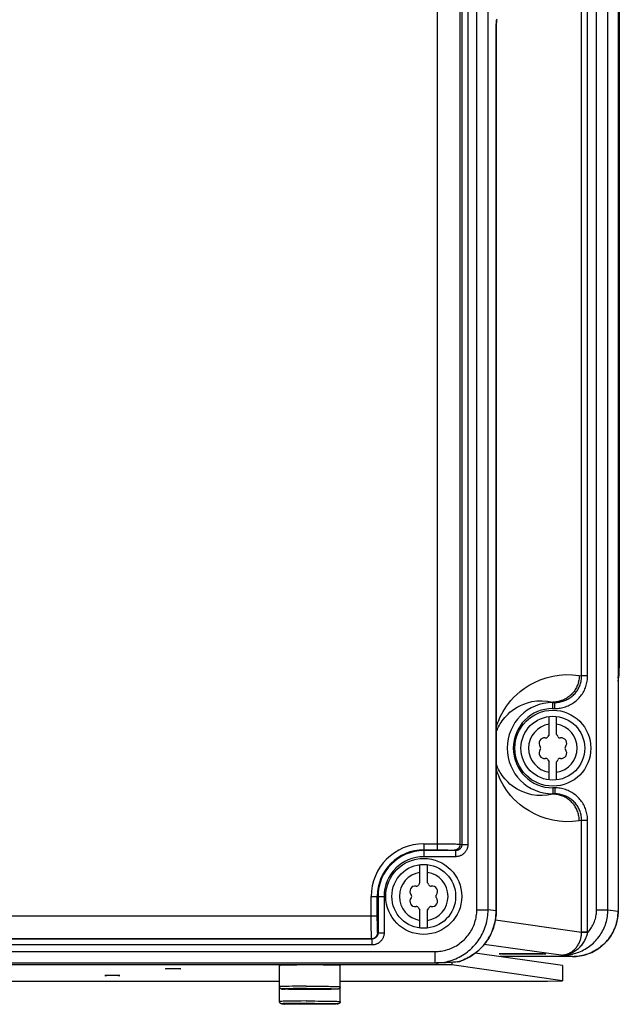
# Model space of a CAD drawing. Extents: x 0 to 594, y 0 to 420.
# Tile 13 of 103: x 115 to 131, y 153 to 179. Entities that reach past the tile are written whole.
import ezdxf

# ---------------------------------------------------------------- set-up
doc = ezdxf.new("R2010")
doc.units = 0
doc.header["$LTSCALE"] = 32.67
doc.layers.get('0').update_dxf_attribs({"linetype": 'CONTINUOUS'})
doc.layers.add('DATUM_AXIS', color=7, linetype='CONTINUOUS')

msp = doc.modelspace()

# ---------------------------------------------------------------- linework, layer by layer
at = {"color": 9, "linetype": 'CONTINUOUS'}
for p, q in [((125.99, 157.042), (125.99, 288.071)), ((126.586, 157.192), (126.586, 287.472)), ((130.769, 279.013), (130.769, 161.832)), ((130.748, 204.357), (130.748, 155.43)), ((130.48, 155.468), (130.48, 202.19)), ((130.182, 155.468), (130.182, 200.322)), ((129.946, 161.62), (129.946, 198.399)), ((129.787, 161.62), (129.787, 197.106)), ((127.027, 155.464), (127.027, 179.7)), ((126.791, 179.488), (126.791, 157.182)), ((127.325, 155.464), (127.325, 179.488)), ((127.551, 178.901), (127.549, 178.887)), ((127.537, 178.618), (127.536, 178.618)), ((130.749, 161.832), (130.78, 161.832)), ((129.725, 161.629), (129.787, 161.62)), ((129.946, 161.62), (129.787, 161.62)), ((129.03, 160.93), (129.082, 160.922)), ((129.03, 160.762), (129.03, 160.93)), ((129.03, 160.922), (129.082, 160.922)), ((129.082, 160.762), (129.082, 160.922)), ((129.03, 160.762), (129.082, 160.762)), ((129.082, 158.675), (129.03, 158.675)), ((129.03, 158.675), (129.03, 158.507)), ((129.082, 158.675), (129.082, 158.515)), ((129.082, 158.515), (129.03, 158.507)), ((129.082, 158.515), (129.03, 158.515)), ((129.787, 157.817), (129.725, 157.808)), ((129.946, 157.817), (129.787, 157.817)), ((129.787, 154.876), (129.787, 157.817)), ((129.946, 154.876), (129.946, 157.817)), ((125.63, 157.202), (126.043, 157.202)), ((125.63, 157.202), (125.63, 156.863)), ((125.63, 157.042), (126.012, 157.042)), ((126.469, 157.023), (125.63, 157.023)), ((126.012, 157.042), (126.075, 157.041)), ((126.043, 157.202), (126.121, 157.201)), ((126.075, 157.041), (126.136, 157.041)), ((126.121, 157.201), (126.197, 157.201)), ((126.136, 157.041), (126.195, 157.04)), ((126.195, 157.04), (126.231, 157.04)), ((126.197, 157.201), (126.269, 157.2)), ((126.231, 157.04), (126.266, 157.039)), ((126.266, 157.039), (126.297, 157.038)), ((126.269, 157.2), (126.336, 157.2)), ((126.297, 157.038), (126.326, 157.038)), ((126.336, 157.2), (126.398, 157.199)), ((126.398, 157.199), (126.435, 157.198)), ((126.427, 157.032), (126.469, 157.023)), ((126.435, 157.198), (126.468, 157.197)), ((126.468, 157.197), (126.498, 157.196)), ((126.469, 157.023), (126.469, 156.863)), ((126.586, 157.192), (126.632, 157.182)), ((126.632, 157.182), (126.791, 157.182)), ((126.469, 156.863), (125.63, 156.863)), ((124.247, 155.818), (124.586, 155.818)), ((124.247, 155.305), (124.247, 155.818)), ((124.407, 155.262), (124.407, 155.818)), ((124.426, 155.818), (124.426, 154.859)), ((124.586, 155.818), (124.586, 154.859)), ((130.182, 155.468), (130.48, 155.468)), ((130.48, 155.468), (130.748, 155.43)), ((90.23, 155.305), (124.407, 155.305)), ((124.247, 155.225), (124.247, 155.305)), ((124.247, 155.147), (124.247, 155.225)), ((124.407, 155.199), (124.407, 155.262)), ((127.027, 155.464), (127.325, 155.464)), ((127.536, 155.434), (127.325, 155.464)), ((127.537, 155.434), (127.536, 155.434)), ((130.749, 155.43), (130.748, 155.43)), ((124.248, 155.071), (124.247, 155.147)), ((124.248, 155), (124.248, 155.071)), ((124.249, 154.934), (124.248, 155)), ((124.408, 155.138), (124.407, 155.199)), ((124.408, 155.081), (124.408, 155.138)), ((124.409, 155.045), (124.408, 155.081)), ((124.41, 155.012), (124.409, 155.045)), ((124.411, 154.981), (124.41, 155.012)), ((124.411, 154.954), (124.411, 154.981)), ((124.412, 154.93), (124.411, 154.954)), ((127.517, 155.199), (129.787, 154.876)), ((124.266, 154.7), (75.794, 154.7)), ((90.189, 154.705), (124.258, 154.705)), ((124.25, 154.875), (124.249, 154.934)), ((124.251, 154.839), (124.25, 154.875)), ((124.252, 154.808), (124.251, 154.839)), ((124.253, 154.78), (124.252, 154.808)), ((124.254, 154.756), (124.253, 154.78)), ((124.266, 154.7), (124.258, 154.705)), ((124.266, 154.7), (124.266, 154.54)), ((124.426, 154.859), (124.418, 154.865)), ((124.426, 154.859), (124.586, 154.859)), ((129.946, 154.876), (129.787, 154.876)), ((129.787, 154.865), (129.787, 154.876)), ((129.946, 154.862), (129.787, 154.865)), ((129.946, 154.862), (129.946, 154.876)), ((124.266, 154.54), (75.794, 154.54)), ((129.238, 154.27), (127.225, 154.556)), ((74.139, 154.366), (125.921, 154.366)), ((125.921, 154.366), (125.921, 154.066)), ((126.757, 154.183), (126.712, 154.162)), ((127.647, 154.232), (127.646, 154.232)), ((129.238, 154.27), (129.277, 154.27)), ((129.277, 154.271), (129.277, 154.27)), ((129.277, 154.27), (129.543, 154.232)), ((129.633, 154.235), (129.589, 154.233)), ((129.678, 154.24), (129.633, 154.235)), ((129.723, 154.245), (129.678, 154.24)), ((129.768, 154.253), (129.723, 154.245)), ((129.811, 154.262), (129.768, 154.253)), ((74.139, 154.066), (125.921, 154.066)), ((125.934, 154.064), (125.921, 154.066)), ((126.572, 154.107), (126.523, 154.092)), ((126.613, 154.122), (126.572, 154.107)), ((126.666, 154.142), (126.62, 154.124)), ((126.712, 154.162), (126.666, 154.142))]:
    msp.add_line(p, q, dxfattribs=at)
at = {"color": 7, "linetype": 'CONTINUOUS'}
for p, q in [((130.78, 279.013), (130.78, 161.832)), ((130.749, 204.358), (130.749, 155.43)), ((127.619, 154.306), (127.62, 154.306)), ((129.543, 154.232), (127.647, 154.232)), ((127.669, 154.31), (127.692, 154.311)), ((127.692, 154.311), (127.721, 154.312)), ((127.72, 154.3), (127.692, 154.301)), ((127.753, 154.3), (127.72, 154.3)), ((127.721, 154.312), (127.753, 154.313)), ((127.753, 154.313), (127.789, 154.314)), ((127.789, 154.299), (127.753, 154.3)), ((127.789, 154.314), (127.849, 154.315)), ((127.849, 154.298), (127.789, 154.299)), ((127.849, 154.315), (127.917, 154.315)), ((127.917, 154.297), (127.849, 154.298)), ((127.917, 154.315), (127.99, 154.316)), ((127.99, 154.296), (127.917, 154.297)), ((127.99, 154.316), (128.068, 154.317)), ((128.068, 154.296), (127.99, 154.296)), ((128.068, 154.317), (128.148, 154.317)), ((128.148, 154.296), (128.068, 154.296)), ((128.148, 154.317), (128.23, 154.317)), ((128.23, 154.296), (128.148, 154.296)), ((128.23, 154.317), (128.312, 154.317)), ((128.312, 154.296), (128.23, 154.296)), ((128.312, 154.317), (128.392, 154.317)), ((128.392, 154.296), (128.312, 154.296)), ((128.392, 154.317), (128.47, 154.316)), ((128.47, 154.296), (128.392, 154.296)), ((128.47, 154.316), (128.543, 154.315)), ((128.543, 154.297), (128.47, 154.296)), ((128.543, 154.315), (128.611, 154.315)), ((128.611, 154.298), (128.543, 154.297)), ((128.611, 154.315), (128.671, 154.314)), ((128.671, 154.299), (128.611, 154.298)), ((128.671, 154.314), (128.707, 154.313)), ((128.707, 154.3), (128.671, 154.299)), ((128.707, 154.313), (128.74, 154.312)), ((128.74, 154.3), (128.707, 154.3)), ((128.74, 154.312), (128.768, 154.311)), ((128.768, 154.301), (128.74, 154.3)), ((128.792, 154.302), (128.768, 154.301)), ((128.841, 154.306), (128.841, 154.306)), ((125.938, 154.064), (74.126, 154.064)), ((125.952, 154.064), (125.938, 154.064)), ((125.968, 154.065), (125.952, 154.064)), ((125.988, 154.065), (125.968, 154.065)), ((126.015, 154.065), (125.988, 154.065)), ((126.047, 154.066), (126.015, 154.065)), ((126.073, 154.067), (126.047, 154.066)), ((126.103, 154.068), (126.073, 154.067)), ((126.137, 154.069), (126.103, 154.068)), ((126.176, 154.071), (126.137, 154.069)), ((126.221, 154.073), (126.176, 154.071)), ((126.272, 154.076), (126.221, 154.073)), ((126.332, 154.079), (126.272, 154.076)), ((126.4, 154.084), (126.332, 154.079)), ((126.479, 154.089), (126.4, 154.084)), ((126.523, 154.092), (126.479, 154.089)), ((126.524, 154.092), (126.523, 154.092))]:
    msp.add_line(p, q, dxfattribs=at)
at = {"color": 9, "linetype": 'CONTINUOUS'}
for points in [[(126.648, 179.813), (126.647, 179.798), (126.645, 179.782), (126.643, 179.765), (126.642, 179.748), (126.64, 179.73), (126.639, 179.712), (126.638, 179.693), (126.637, 179.674), (126.636, 179.654), (126.635, 179.634), (126.634, 179.614), (126.633, 179.593), (126.633, 179.572), (126.632, 179.551), (126.632, 179.53), (126.632, 179.509), (126.632, 157.182)], [(127.549, 178.887), (127.547, 178.872), (127.546, 178.856), (127.545, 178.84), (127.543, 178.824), (127.542, 178.806), (127.541, 178.789), (127.54, 178.771), (127.539, 178.753), (127.538, 178.734), (127.538, 178.715), (127.537, 178.696), (127.537, 178.677), (127.536, 178.657), (127.536, 178.638), (127.536, 155.434)], [(127.537, 160.257), (127.539, 160.263), (127.552, 160.305), (127.567, 160.35), (127.584, 160.397), (127.604, 160.448), (127.628, 160.502), (127.654, 160.56), (127.685, 160.62), (127.721, 160.684), (127.762, 160.751), (127.809, 160.821), (127.863, 160.894), (127.925, 160.97), (127.996, 161.049), (128.077, 161.129), (128.171, 161.21), (128.278, 161.292), (128.402, 161.372), (128.542, 161.449), (128.695, 161.516), (128.857, 161.572), (129.025, 161.614), (129.199, 161.641)], [(129.725, 161.629), (129.724, 161.6), (129.722, 161.57), (129.719, 161.541), (129.715, 161.511), (129.709, 161.482), (129.702, 161.453), (129.694, 161.425), (129.685, 161.397), (129.674, 161.369), (129.663, 161.342), (129.65, 161.315), (129.636, 161.289), (129.621, 161.263), (129.605, 161.238), (129.588, 161.214), (129.57, 161.19), (129.551, 161.168), (129.531, 161.146), (129.51, 161.125), (129.489, 161.105), (129.466, 161.086), (129.443, 161.067), (129.419, 161.05), (129.394, 161.034), (129.368, 161.019), (129.342, 161.005), (129.316, 160.992), (129.289, 160.981), (129.261, 160.97), (129.233, 160.961), (129.205, 160.953), (129.176, 160.946), (129.147, 160.94), (129.118, 160.935), (129.089, 160.932), (129.059, 160.93), (129.03, 160.93)], [(129.082, 160.762), (129.118, 160.762), (129.154, 160.764), (129.189, 160.768), (129.225, 160.773), (129.26, 160.78), (129.295, 160.788), (129.33, 160.798), (129.364, 160.808), (129.398, 160.821), (129.431, 160.834), (129.463, 160.849), (129.495, 160.866), (129.526, 160.883), (129.556, 160.902), (129.586, 160.922), (129.614, 160.944), (129.642, 160.966), (129.669, 160.99), (129.695, 161.014), (129.719, 161.04), (129.743, 161.066), (129.765, 161.094), (129.786, 161.122), (129.807, 161.152), (129.825, 161.182), (129.843, 161.212), (129.859, 161.244), (129.874, 161.276), (129.888, 161.309), (129.9, 161.342), (129.911, 161.376), (129.92, 161.41), (129.928, 161.444), (129.935, 161.479), (129.94, 161.514), (129.943, 161.549), (129.946, 161.584), (129.946, 161.62)], [(129.082, 160.922), (129.112, 160.922), (129.142, 160.924), (129.172, 160.927), (129.202, 160.932), (129.232, 160.937), (129.261, 160.944), (129.29, 160.952), (129.319, 160.962), (129.347, 160.972), (129.375, 160.984), (129.402, 160.997), (129.428, 161.011), (129.454, 161.026), (129.479, 161.042), (129.504, 161.06), (129.527, 161.078), (129.55, 161.097), (129.572, 161.117), (129.593, 161.138), (129.613, 161.16), (129.633, 161.183), (129.651, 161.206), (129.668, 161.23), (129.684, 161.255), (129.699, 161.281), (129.713, 161.307), (129.726, 161.333), (129.737, 161.361), (129.748, 161.388), (129.757, 161.416), (129.765, 161.445), (129.772, 161.473), (129.777, 161.502), (129.782, 161.531), (129.785, 161.561), (129.787, 161.59), (129.787, 161.62)], [(129.199, 161.641), (129.374, 161.653), (129.55, 161.649), (129.725, 161.629)], [(127.537, 160.135), (127.542, 160.148), (127.554, 160.179), (127.568, 160.212), (127.583, 160.246), (127.601, 160.282), (127.621, 160.32), (127.643, 160.358), (127.668, 160.398), (127.697, 160.44), (127.729, 160.483), (127.765, 160.527), (127.805, 160.571), (127.851, 160.617), (127.901, 160.663), (127.958, 160.709), (128.022, 160.754), (128.094, 160.798), (128.174, 160.841), (128.264, 160.88), (128.365, 160.914), (128.48, 160.943)], [(128.48, 160.943), (128.609, 160.961), (128.749, 160.966), (128.89, 160.956), (129.03, 160.93)], [(129.03, 158.507), (128.89, 158.481), (128.749, 158.471), (128.609, 158.476), (128.48, 158.494), (128.365, 158.523), (128.264, 158.557), (128.174, 158.596), (128.094, 158.639), (128.022, 158.683), (127.958, 158.728), (127.901, 158.774), (127.851, 158.82), (127.805, 158.866), (127.765, 158.91), (127.729, 158.954), (127.697, 158.997), (127.668, 159.039), (127.643, 159.079), (127.621, 159.117), (127.601, 159.155), (127.583, 159.191), (127.568, 159.225), (127.554, 159.258), (127.542, 159.289), (127.537, 159.302)], [(129.725, 157.808), (129.55, 157.788), (129.374, 157.784), (129.199, 157.796), (129.025, 157.823), (128.857, 157.865), (128.695, 157.92), (128.542, 157.988), (128.402, 158.065), (128.278, 158.145), (128.171, 158.227), (128.077, 158.308), (127.996, 158.388), (127.925, 158.467), (127.863, 158.543), (127.809, 158.616), (127.762, 158.686), (127.721, 158.753), (127.685, 158.817), (127.654, 158.877), (127.628, 158.935), (127.604, 158.989), (127.584, 159.04), (127.567, 159.087), (127.552, 159.132), (127.539, 159.174), (127.537, 159.18)], [(129.946, 157.817), (129.946, 157.853), (129.943, 157.888), (129.94, 157.923), (129.935, 157.958), (129.928, 157.993), (129.92, 158.027), (129.911, 158.061), (129.9, 158.095), (129.888, 158.128), (129.874, 158.161), (129.859, 158.193), (129.843, 158.225), (129.825, 158.255), (129.807, 158.285), (129.786, 158.315), (129.765, 158.343), (129.743, 158.371), (129.719, 158.397), (129.695, 158.423), (129.669, 158.447), (129.642, 158.471), (129.614, 158.493), (129.586, 158.515), (129.556, 158.535), (129.526, 158.554), (129.495, 158.571), (129.463, 158.588), (129.431, 158.603), (129.398, 158.616), (129.364, 158.629), (129.33, 158.639), (129.295, 158.649), (129.26, 158.657), (129.225, 158.664), (129.189, 158.669), (129.154, 158.672), (129.118, 158.675), (129.082, 158.675)], [(129.725, 157.808), (129.724, 157.837), (129.722, 157.867), (129.719, 157.896), (129.715, 157.926), (129.709, 157.955), (129.702, 157.984), (129.694, 158.012), (129.685, 158.04), (129.674, 158.068), (129.663, 158.095), (129.65, 158.122), (129.636, 158.148), (129.621, 158.174), (129.605, 158.199), (129.588, 158.223), (129.57, 158.247), (129.551, 158.269), (129.531, 158.291), (129.51, 158.312), (129.489, 158.332), (129.466, 158.351), (129.443, 158.37), (129.419, 158.387), (129.394, 158.403), (129.368, 158.418), (129.342, 158.432), (129.316, 158.445), (129.289, 158.456), (129.261, 158.467), (129.233, 158.476), (129.205, 158.484), (129.176, 158.491), (129.147, 158.497), (129.118, 158.502), (129.089, 158.505), (129.059, 158.507), (129.03, 158.507)], [(129.787, 157.817), (129.787, 157.847), (129.785, 157.876), (129.782, 157.906), (129.777, 157.935), (129.772, 157.964), (129.765, 157.992), (129.757, 158.021), (129.748, 158.049), (129.737, 158.076), (129.726, 158.104), (129.713, 158.13), (129.699, 158.156), (129.684, 158.182), (129.668, 158.207), (129.651, 158.231), (129.633, 158.254), (129.613, 158.277), (129.593, 158.299), (129.572, 158.32), (129.55, 158.34), (129.527, 158.359), (129.504, 158.377), (129.479, 158.395), (129.454, 158.411), (129.428, 158.426), (129.402, 158.44), (129.375, 158.453), (129.347, 158.465), (129.319, 158.475), (129.29, 158.485), (129.261, 158.493), (129.232, 158.5), (129.202, 158.505), (129.172, 158.51), (129.142, 158.513), (129.112, 158.515), (129.082, 158.515)], [(126.326, 157.038), (126.352, 157.037), (126.364, 157.036), (126.375, 157.036), (126.385, 157.035), (126.394, 157.035), (126.402, 157.034), (126.409, 157.034), (126.415, 157.033), (126.42, 157.033), (126.424, 157.032), (126.427, 157.032)], [(126.586, 157.192), (126.586, 157.181), (126.585, 157.172), (126.583, 157.162), (126.581, 157.152), (126.578, 157.142), (126.575, 157.133), (126.571, 157.124), (126.566, 157.115), (126.561, 157.106), (126.555, 157.098), (126.549, 157.09), (126.543, 157.082), (126.536, 157.075), (126.528, 157.068), (126.52, 157.062), (126.512, 157.057), (126.503, 157.052), (126.495, 157.047), (126.485, 157.043), (126.476, 157.04), (126.467, 157.037), (126.457, 157.034), (126.447, 157.033), (126.437, 157.032), (126.427, 157.032)], [(126.791, 157.182), (126.79, 157.165), (126.789, 157.148), (126.787, 157.132), (126.784, 157.116), (126.78, 157.099), (126.775, 157.083), (126.77, 157.068), (126.763, 157.052), (126.756, 157.037), (126.748, 157.023), (126.739, 157.008), (126.73, 156.995), (126.72, 156.981), (126.709, 156.969), (126.697, 156.957), (126.685, 156.945), (126.672, 156.934), (126.659, 156.924), (126.645, 156.914), (126.631, 156.906), (126.616, 156.898), (126.601, 156.89), (126.585, 156.884), (126.569, 156.878), (126.553, 156.874), (126.537, 156.87), (126.52, 156.867), (126.503, 156.864), (126.486, 156.863), (126.469, 156.863)], [(126.632, 157.182), (126.632, 157.172), (126.631, 157.163), (126.629, 157.153), (126.627, 157.144), (126.625, 157.135), (126.622, 157.126), (126.618, 157.117), (126.614, 157.108), (126.609, 157.1), (126.604, 157.092), (126.598, 157.084), (126.592, 157.077), (126.586, 157.07), (126.578, 157.063), (126.571, 157.057), (126.563, 157.051), (126.555, 157.046), (126.546, 157.041), (126.537, 157.037), (126.528, 157.033), (126.519, 157.03), (126.509, 157.027), (126.499, 157.025), (126.489, 157.024), (126.479, 157.023), (126.469, 157.023)], [(126.498, 157.196), (126.524, 157.195), (126.536, 157.195), (126.546, 157.194), (126.556, 157.194), (126.564, 157.193), (126.571, 157.193), (126.577, 157.193), (126.582, 157.192), (126.586, 157.192)], [(129.277, 154.27), (129.323, 154.271), (129.368, 154.273), (129.413, 154.277), (129.457, 154.283), (129.502, 154.291), (129.546, 154.3), (129.59, 154.311), (129.633, 154.323), (129.676, 154.337), (129.718, 154.353), (129.759, 154.37), (129.8, 154.389), (129.841, 154.409), (129.88, 154.431), (129.918, 154.454), (129.956, 154.479), (129.993, 154.505), (130.028, 154.532), (130.063, 154.561), (130.096, 154.591), (130.129, 154.622), (130.16, 154.654), (130.19, 154.688), (130.218, 154.722), (130.246, 154.758), (130.272, 154.794), (130.296, 154.832), (130.319, 154.87), (130.341, 154.909), (130.361, 154.949), (130.38, 154.99), (130.397, 155.031), (130.413, 155.073), (130.427, 155.115), (130.439, 155.158), (130.45, 155.202), (130.459, 155.246), (130.467, 155.29), (130.472, 155.334), (130.477, 155.378), (130.479, 155.423), (130.48, 155.468)], [(129.946, 154.862), (129.969, 154.889), (129.992, 154.916), (130.013, 154.944), (130.033, 154.973), (130.051, 155.002), (130.069, 155.033), (130.086, 155.064), (130.101, 155.095), (130.115, 155.127), (130.127, 155.16), (130.139, 155.193), (130.149, 155.226), (130.158, 155.26), (130.165, 155.294), (130.171, 155.329), (130.176, 155.363), (130.18, 155.398), (130.182, 155.433), (130.182, 155.468)], [(125.921, 154.366), (125.963, 154.367), (126.006, 154.369), (126.048, 154.373), (126.091, 154.379), (126.133, 154.386), (126.174, 154.395), (126.215, 154.406), (126.256, 154.418), (126.296, 154.431), (126.336, 154.446), (126.375, 154.463), (126.414, 154.481), (126.451, 154.501), (126.488, 154.521), (126.524, 154.544), (126.559, 154.567), (126.593, 154.592), (126.627, 154.619), (126.659, 154.646), (126.69, 154.675), (126.72, 154.704), (126.748, 154.735), (126.776, 154.767), (126.802, 154.8), (126.827, 154.834), (126.85, 154.869), (126.873, 154.905), (126.893, 154.941), (126.913, 154.978), (126.931, 155.016), (126.947, 155.055), (126.962, 155.094), (126.976, 155.134), (126.988, 155.174), (126.998, 155.215), (127.007, 155.256), (127.014, 155.297), (127.02, 155.339), (127.024, 155.38), (127.026, 155.422), (127.027, 155.464)], [(125.921, 154.066), (125.972, 154.067), (126.024, 154.07), (126.075, 154.075), (126.126, 154.081), (126.177, 154.09), (126.227, 154.1), (126.277, 154.112), (126.326, 154.126), (126.375, 154.142), (126.424, 154.159), (126.471, 154.178), (126.518, 154.199), (126.564, 154.222), (126.609, 154.246), (126.654, 154.272), (126.697, 154.299), (126.739, 154.328), (126.78, 154.359), (126.82, 154.391), (126.859, 154.424), (126.896, 154.459), (126.933, 154.495), (126.967, 154.533), (127.001, 154.571), (127.033, 154.611), (127.063, 154.652), (127.092, 154.694), (127.12, 154.737), (127.146, 154.781), (127.17, 154.826), (127.192, 154.872), (127.213, 154.918), (127.232, 154.966), (127.25, 155.014), (127.265, 155.062), (127.279, 155.111), (127.291, 155.161), (127.301, 155.211), (127.31, 155.261), (127.316, 155.311), (127.321, 155.362), (127.324, 155.413), (127.325, 155.464)], [(127.536, 155.434), (127.535, 155.384), (127.533, 155.334), (127.528, 155.285), (127.522, 155.235), (127.514, 155.186), (127.504, 155.137), (127.493, 155.088), (127.479, 155.04), (127.464, 154.993), (127.448, 154.946), (127.429, 154.899), (127.409, 154.853), (127.388, 154.808), (127.364, 154.764), (127.34, 154.721), (127.313, 154.678), (127.285, 154.637), (127.256, 154.596), (127.225, 154.557), (127.193, 154.519), (127.159, 154.481), (127.124, 154.446), (127.088, 154.411), (127.051, 154.377), (127.012, 154.345), (126.972, 154.315), (126.931, 154.285), (126.889, 154.258), (126.847, 154.231), (126.803, 154.207), (126.761, 154.185)], [(130.748, 155.43), (130.747, 155.385), (130.744, 155.34), (130.74, 155.296), (130.734, 155.252), (130.727, 155.208), (130.718, 155.164), (130.707, 155.121), (130.694, 155.078), (130.68, 155.035), (130.665, 154.993), (130.648, 154.952), (130.629, 154.911), (130.609, 154.871), (130.587, 154.832), (130.564, 154.794), (130.539, 154.756), (130.513, 154.72), (130.486, 154.684), (130.457, 154.65), (130.428, 154.617), (130.396, 154.584), (130.364, 154.553), (130.33, 154.523), (130.296, 154.495), (130.26, 154.467), (130.223, 154.441), (130.186, 154.417), (130.147, 154.393), (130.108, 154.372), (130.067, 154.351), (130.026, 154.333), (129.985, 154.315), (129.942, 154.3), (129.899, 154.286), (129.856, 154.273), (129.819, 154.264)], [(124.258, 154.705), (124.258, 154.706), (124.257, 154.708), (124.257, 154.711), (124.256, 154.716), (124.256, 154.722), (124.255, 154.729), (124.255, 154.737), (124.254, 154.746), (124.254, 154.756)], [(124.258, 154.705), (124.268, 154.705), (124.278, 154.706), (124.288, 154.708), (124.298, 154.71), (124.308, 154.713), (124.317, 154.716), (124.326, 154.72), (124.335, 154.725), (124.344, 154.73), (124.352, 154.735), (124.36, 154.741), (124.368, 154.748), (124.375, 154.755), (124.381, 154.763), (124.388, 154.771), (124.393, 154.779), (124.398, 154.788), (124.403, 154.797), (124.407, 154.806), (124.41, 154.815), (124.413, 154.825), (124.415, 154.835), (124.417, 154.845), (124.418, 154.855), (124.418, 154.865)], [(124.586, 154.859), (124.585, 154.843), (124.584, 154.826), (124.582, 154.809), (124.579, 154.793), (124.575, 154.777), (124.57, 154.761), (124.565, 154.745), (124.558, 154.729), (124.551, 154.714), (124.543, 154.7), (124.534, 154.685), (124.525, 154.671), (124.515, 154.658), (124.504, 154.645), (124.492, 154.633), (124.48, 154.622), (124.467, 154.611), (124.454, 154.601), (124.44, 154.591), (124.426, 154.582), (124.411, 154.574), (124.396, 154.567), (124.381, 154.561), (124.365, 154.555), (124.349, 154.55), (124.332, 154.547), (124.316, 154.544), (124.299, 154.541), (124.283, 154.54), (124.266, 154.54)], [(124.426, 154.859), (124.426, 154.849), (124.425, 154.839), (124.423, 154.829), (124.421, 154.82), (124.418, 154.81), (124.415, 154.801), (124.411, 154.791), (124.406, 154.782), (124.401, 154.774), (124.395, 154.765), (124.389, 154.758), (124.383, 154.75), (124.376, 154.743), (124.368, 154.736), (124.36, 154.73), (124.352, 154.724), (124.343, 154.719), (124.334, 154.715), (124.325, 154.711), (124.315, 154.707), (124.306, 154.705), (124.296, 154.702), (124.286, 154.701), (124.276, 154.7), (124.266, 154.7)], [(124.418, 154.865), (124.418, 154.866), (124.417, 154.867), (124.416, 154.87), (124.416, 154.874), (124.415, 154.879), (124.415, 154.885), (124.414, 154.892), (124.414, 154.9), (124.413, 154.909), (124.413, 154.919), (124.412, 154.93)], [(129.268, 154.271), (129.276, 154.272), (129.285, 154.273), (129.295, 154.274), (129.307, 154.276), (129.321, 154.278), (129.336, 154.281), (129.353, 154.285), (129.372, 154.29), (129.394, 154.297), (129.418, 154.306), (129.443, 154.316), (129.467, 154.328), (129.49, 154.34), (129.513, 154.354), (129.535, 154.369), (129.556, 154.385), (129.577, 154.402), (129.596, 154.419), (129.615, 154.438), (129.633, 154.457), (129.65, 154.477), (129.665, 154.498), (129.68, 154.519), (129.694, 154.541), (129.707, 154.563), (129.719, 154.586), (129.73, 154.609), (129.74, 154.632), (129.749, 154.655), (129.757, 154.679), (129.764, 154.702), (129.77, 154.726), (129.775, 154.749), (129.779, 154.773), (129.783, 154.796), (129.785, 154.82), (129.787, 154.843), (129.787, 154.865)], [(129.277, 154.271), (129.287, 154.271), (129.299, 154.272), (129.312, 154.274), (129.327, 154.275), (129.343, 154.278), (129.362, 154.281), (129.383, 154.285), (129.406, 154.29), (129.433, 154.298), (129.462, 154.307), (129.492, 154.318), (129.52, 154.33), (129.549, 154.343), (129.576, 154.357), (129.603, 154.373), (129.629, 154.39), (129.655, 154.408), (129.68, 154.427), (129.703, 154.447), (129.726, 154.468), (129.748, 154.49), (129.769, 154.513), (129.789, 154.536), (129.808, 154.56), (129.826, 154.586), (129.843, 154.611), (129.859, 154.638), (129.874, 154.664), (129.888, 154.692), (129.9, 154.719), (129.911, 154.748), (129.922, 154.776), (129.931, 154.805), (129.939, 154.833), (129.946, 154.862)], [(129.238, 154.27), (129.248, 154.27), (129.258, 154.27), (129.268, 154.271)], [(129.238, 154.27), (129.251, 154.27), (129.264, 154.27), (129.277, 154.271)], [(129.277, 154.271), (129.274, 154.271), (129.271, 154.271), (129.268, 154.271)]]:
    msp.add_lwpolyline(points, dxfattribs=at)
at = {"color": 7, "linetype": 'CONTINUOUS'}
for points in [[(127.537, 155.434), (127.537, 178.635), (127.537, 178.656), (127.538, 178.677), (127.538, 178.698), (127.539, 178.718), (127.539, 178.739), (127.54, 178.758), (127.541, 178.778), (127.542, 178.796), (127.544, 178.814), (127.545, 178.832), (127.546, 178.848), (127.548, 178.864), (127.549, 178.879), (127.551, 178.889)], [(130.749, 161.559), (130.761, 161.651), (130.769, 161.832)], [(130.749, 161.482), (130.772, 161.65), (130.78, 161.832)], [(126.524, 154.092), (126.576, 154.108), (126.631, 154.128), (126.686, 154.15), (126.74, 154.174), (126.792, 154.201), (126.843, 154.229), (126.894, 154.26), (126.942, 154.293), (126.99, 154.327), (127.035, 154.364), (127.08, 154.402), (127.122, 154.443), (127.163, 154.485), (127.202, 154.528), (127.239, 154.573), (127.274, 154.62), (127.307, 154.668), (127.338, 154.718), (127.367, 154.768), (127.394, 154.82), (127.419, 154.873), (127.441, 154.926), (127.461, 154.981), (127.479, 155.037), (127.494, 155.093), (127.508, 155.149), (127.518, 155.207), (127.527, 155.264), (127.532, 155.322), (127.536, 155.38), (127.537, 155.434)], [(129.543, 154.232), (129.592, 154.233), (129.645, 154.236), (129.698, 154.242), (129.75, 154.25), (129.802, 154.26), (129.854, 154.272), (129.905, 154.287), (129.955, 154.304), (130.004, 154.323), (130.053, 154.344), (130.1, 154.367), (130.147, 154.393), (130.192, 154.42), (130.236, 154.449), (130.279, 154.48), (130.32, 154.513), (130.359, 154.548), (130.398, 154.584), (130.434, 154.622), (130.469, 154.662), (130.502, 154.703), (130.533, 154.745), (130.562, 154.789), (130.589, 154.834), (130.614, 154.88), (130.637, 154.927), (130.658, 154.975), (130.677, 155.024), (130.694, 155.073), (130.709, 155.124), (130.721, 155.174), (130.731, 155.226), (130.739, 155.278), (130.744, 155.33), (130.748, 155.382), (130.749, 155.43)], [(127.692, 154.301), (127.669, 154.302), (127.658, 154.302), (127.649, 154.303), (127.641, 154.303), (127.635, 154.304), (127.629, 154.304), (127.625, 154.305), (127.622, 154.305), (127.62, 154.306), (127.619, 154.306)], [(127.62, 154.306), (127.62, 154.307), (127.622, 154.307), (127.625, 154.308), (127.629, 154.308), (127.635, 154.309), (127.642, 154.309), (127.649, 154.31), (127.658, 154.31), (127.669, 154.31)], [(128.768, 154.311), (128.791, 154.31), (128.802, 154.31), (128.811, 154.31), (128.819, 154.309), (128.825, 154.309), (128.831, 154.308), (128.835, 154.308), (128.838, 154.307), (128.84, 154.307), (128.841, 154.306)], [(128.841, 154.306), (128.84, 154.306), (128.838, 154.305), (128.835, 154.305), (128.831, 154.304), (128.825, 154.304), (128.819, 154.303), (128.811, 154.303), (128.802, 154.302), (128.792, 154.302)]]:
    msp.add_lwpolyline(points, dxfattribs=at)
at = {"color": 9, "linetype": 'CONTINUOUS'}
for centre, radius, end in [((129.03, 159.718), 1.203, 270), ((129.03, 159.718), 1.043, 270), ((125.63, 155.818), 1.383, 180), ((125.63, 155.818), 1.223, 180), ((125.63, 155.818), 1.204, 180), ((125.63, 155.818), 1.044, 180)]:
    msp.add_arc(centre, radius, 90, end, dxfattribs=at)
at = {"layer": 'DATUM_AXIS', "color": 7, "linetype": 'CONTINUOUS'}
for p, q in [((128.93, 160.077), (128.93, 160.553)), ((129.13, 160.077), (129.13, 160.553)), ((128.93, 158.884), (128.93, 159.36)), ((129.13, 158.884), (129.13, 159.36)), ((125.53, 156.177), (125.53, 156.653)), ((125.73, 156.177), (125.73, 156.653)), ((125.53, 154.984), (125.53, 155.46)), ((125.73, 154.984), (125.73, 155.46)), ((129.283, 153.999), (126.987, 154.326)), ((125.976, 154.019), (74.084, 154.019)), ((118.83, 153.914), (118.83, 153.914)), ((118.835, 153.915), (118.837, 153.915)), ((118.837, 153.915), (118.838, 153.915)), ((118.839, 153.913), (118.837, 153.913)), ((118.838, 153.915), (118.84, 153.915)), ((118.841, 153.913), (118.839, 153.913)), ((118.84, 153.915), (118.841, 153.916)), ((118.841, 153.916), (118.844, 153.916)), ((118.843, 153.913), (118.841, 153.913)), ((118.847, 153.913), (118.843, 153.913)), ((118.844, 153.916), (118.848, 153.916)), ((118.85, 153.913), (118.847, 153.913)), ((118.848, 153.916), (118.853, 153.916)), ((118.855, 153.913), (118.85, 153.913)), ((118.853, 153.916), (118.86, 153.916)), ((118.863, 153.912), (118.855, 153.913)), ((118.86, 153.916), (118.869, 153.916)), ((118.874, 153.912), (118.863, 153.912)), ((118.869, 153.916), (118.884, 153.917)), ((118.892, 153.912), (118.874, 153.912)), ((118.884, 153.917), (118.904, 153.917)), ((118.916, 153.911), (118.892, 153.912)), ((118.904, 153.917), (118.935, 153.917)), ((118.95, 153.911), (118.916, 153.911)), ((118.935, 153.917), (118.977, 153.918)), ((118.993, 153.911), (118.95, 153.911)), ((118.977, 153.918), (119.022, 153.918)), ((119.039, 153.911), (118.993, 153.911)), ((119.022, 153.918), (119.067, 153.918)), ((119.083, 153.911), (119.039, 153.911)), ((119.067, 153.918), (119.11, 153.918)), ((119.125, 153.911), (119.083, 153.911)), ((119.11, 153.918), (119.144, 153.917)), ((119.156, 153.912), (119.125, 153.911)), ((119.144, 153.917), (119.168, 153.917)), ((119.176, 153.912), (119.156, 153.912)), ((119.168, 153.917), (119.186, 153.917)), ((119.191, 153.912), (119.176, 153.912)), ((119.186, 153.917), (119.197, 153.916)), ((119.2, 153.913), (119.191, 153.912)), ((119.197, 153.916), (119.205, 153.916)), ((119.207, 153.913), (119.2, 153.913)), ((119.205, 153.916), (119.21, 153.916)), ((119.212, 153.913), (119.207, 153.913)), ((119.21, 153.916), (119.213, 153.916)), ((119.216, 153.913), (119.212, 153.913)), ((119.213, 153.916), (119.217, 153.916)), ((119.219, 153.913), (119.216, 153.913)), ((119.217, 153.916), (119.22, 153.915)), ((119.22, 153.913), (119.219, 153.913)), ((119.22, 153.915), (119.221, 153.915)), ((119.222, 153.913), (119.22, 153.913)), ((119.221, 153.915), (119.223, 153.915)), ((119.224, 153.913), (119.222, 153.913)), ((119.225, 153.914), (119.224, 153.913)), ((119.23, 153.914), (119.23, 153.914)), ((121.83, 153.051), (121.83, 154)), ((121.931, 154.007), (121.897, 154.005)), ((121.972, 154.008), (121.931, 154.007)), ((122.019, 154.009), (121.972, 154.008)), ((122.071, 154.01), (122.019, 154.009)), ((122.18, 154.011), (122.071, 154.01)), ((122.287, 154.012), (122.18, 154.011)), ((122.401, 154.013), (122.287, 154.012)), ((122.514, 154.014), (122.401, 154.013)), ((122.63, 154.014), (122.514, 154.014)), ((122.746, 154.014), (122.63, 154.014)), ((122.881, 154.013), (122.746, 154.014)), ((122.985, 154.012), (122.881, 154.013)), ((123.1, 154.011), (122.985, 154.012)), ((123.189, 154.01), (123.1, 154.011)), ((123.241, 154.009), (123.189, 154.01)), ((123.288, 154.008), (123.241, 154.009)), ((123.329, 154.007), (123.288, 154.008)), ((123.43, 153.051), (123.43, 154)), ((125.976, 154.065), (125.976, 154.019)), ((126.373, 154.013), (125.976, 154.019)), ((126.373, 154.082), (126.373, 154.013)), ((129.283, 153.599), (126.373, 154.013)), ((129.283, 153.999), (129.283, 153.599)), ((117.23, 153.738), (117.23, 153.738)), ((117.235, 153.739), (117.237, 153.739)), ((117.237, 153.739), (117.238, 153.739)), ((117.239, 153.737), (117.237, 153.737)), ((117.238, 153.739), (117.24, 153.739)), ((117.241, 153.737), (117.239, 153.737)), ((117.24, 153.739), (117.241, 153.739)), ((117.241, 153.739), (117.244, 153.739)), ((117.243, 153.737), (117.241, 153.737)), ((117.247, 153.737), (117.243, 153.737)), ((117.244, 153.739), (117.248, 153.74)), ((117.25, 153.737), (117.247, 153.737)), ((117.248, 153.74), (117.253, 153.74)), ((117.255, 153.736), (117.25, 153.737)), ((117.253, 153.74), (117.26, 153.74)), ((117.263, 153.736), (117.255, 153.736)), ((117.26, 153.74), (117.269, 153.74)), ((117.274, 153.736), (117.263, 153.736)), ((117.269, 153.74), (117.284, 153.74)), ((117.292, 153.736), (117.274, 153.736)), ((117.284, 153.74), (117.304, 153.741)), ((117.316, 153.735), (117.292, 153.736)), ((117.304, 153.741), (117.335, 153.741)), ((117.35, 153.735), (117.316, 153.735)), ((117.335, 153.741), (117.377, 153.741)), ((117.393, 153.735), (117.35, 153.735)), ((117.377, 153.741), (117.422, 153.742)), ((117.439, 153.735), (117.393, 153.735)), ((117.422, 153.742), (117.467, 153.742)), ((117.483, 153.735), (117.439, 153.735)), ((117.467, 153.742), (117.51, 153.741)), ((117.525, 153.735), (117.483, 153.735)), ((117.51, 153.741), (117.544, 153.741)), ((117.556, 153.735), (117.525, 153.735)), ((117.544, 153.741), (117.568, 153.741)), ((117.576, 153.736), (117.556, 153.735)), ((117.568, 153.741), (117.586, 153.74)), ((117.591, 153.736), (117.576, 153.736)), ((117.586, 153.74), (117.597, 153.74)), ((117.6, 153.736), (117.591, 153.736)), ((117.597, 153.74), (117.605, 153.74)), ((117.607, 153.736), (117.6, 153.736)), ((117.605, 153.74), (117.61, 153.74)), ((117.612, 153.737), (117.607, 153.736)), ((117.61, 153.74), (117.613, 153.739)), ((117.616, 153.737), (117.612, 153.737)), ((117.613, 153.739), (117.617, 153.739)), ((117.619, 153.737), (117.616, 153.737)), ((117.617, 153.739), (117.62, 153.739)), ((117.62, 153.737), (117.619, 153.737)), ((117.62, 153.739), (117.621, 153.739)), ((117.622, 153.737), (117.62, 153.737)), ((117.621, 153.739), (117.623, 153.739)), ((117.624, 153.737), (117.622, 153.737)), ((117.625, 153.737), (117.624, 153.737)), ((117.63, 153.738), (117.63, 153.738)), ((109.83, 153.591), (121.83, 153.591)), ((123.43, 153.591), (128.886, 153.591)), ((128.886, 153.591), (129.283, 153.599)), ((122.032, 153.372), (121.991, 153.373)), ((122.078, 153.371), (122.032, 153.372)), ((122.208, 153.382), (122.07, 153.382)), ((122.07, 153.382), (122.07, 153.378)), ((122.07, 153.378), (122.208, 153.378)), ((122.13, 153.37), (122.078, 153.371)), ((122.186, 153.37), (122.13, 153.37)), ((122.247, 153.369), (122.186, 153.37)), ((122.208, 153.378), (122.219, 153.383)), ((122.23, 153.383), (122.249, 153.384)), ((122.312, 153.368), (122.247, 153.369)), ((122.249, 153.384), (122.272, 153.384)), ((122.285, 153.375), (122.26, 153.376)), ((122.272, 153.384), (122.312, 153.385)), ((122.327, 153.374), (122.285, 153.375)), ((122.312, 153.385), (122.358, 153.386)), ((122.379, 153.368), (122.312, 153.368)), ((122.375, 153.374), (122.327, 153.374)), ((122.358, 153.386), (122.41, 153.387)), ((122.429, 153.373), (122.375, 153.374)), ((122.449, 153.367), (122.379, 153.368)), ((122.41, 153.387), (122.467, 153.387)), ((122.486, 153.373), (122.429, 153.373)), ((122.521, 153.367), (122.449, 153.367)), ((122.467, 153.387), (122.526, 153.387)), ((122.547, 153.372), (122.486, 153.373)), ((122.593, 153.367), (122.521, 153.367)), ((122.526, 153.387), (122.588, 153.388)), ((122.609, 153.372), (122.547, 153.372)), ((122.588, 153.388), (122.651, 153.388)), ((122.666, 153.367), (122.593, 153.367)), ((122.672, 153.372), (122.609, 153.372)), ((122.651, 153.388), (122.713, 153.388)), ((122.739, 153.367), (122.666, 153.367)), ((122.734, 153.373), (122.672, 153.372)), ((122.713, 153.388), (122.774, 153.387)), ((122.793, 153.373), (122.734, 153.373)), ((122.81, 153.367), (122.739, 153.367)), ((122.774, 153.387), (122.831, 153.387)), ((122.85, 153.373), (122.793, 153.373)), ((122.88, 153.368), (122.81, 153.367)), ((122.831, 153.387), (122.885, 153.386)), ((122.902, 153.374), (122.85, 153.373)), ((122.948, 153.368), (122.88, 153.368)), ((122.885, 153.386), (122.933, 153.386)), ((122.948, 153.375), (122.902, 153.374)), ((122.933, 153.386), (122.975, 153.385)), ((122.988, 153.376), (122.948, 153.375)), ((123.012, 153.369), (122.948, 153.368)), ((122.975, 153.385), (123, 153.384)), ((123.011, 153.376), (122.988, 153.376)), ((123.03, 153.377), (123.011, 153.376)), ((123.073, 153.37), (123.012, 153.369)), ((123.041, 153.383), (123.052, 153.378)), ((123.19, 153.382), (123.052, 153.382)), ((123.052, 153.378), (123.19, 153.378)), ((123.129, 153.37), (123.073, 153.37)), ((123.181, 153.371), (123.129, 153.37)), ((123.227, 153.372), (123.181, 153.371)), ((123.19, 153.378), (123.19, 153.382)), ((123.268, 153.373), (123.227, 153.372)), ((123.303, 153.375), (123.268, 153.373)), ((122.032, 152.983), (121.991, 152.984)), ((122.078, 152.982), (122.032, 152.983)), ((122.208, 152.993), (122.07, 152.993)), ((122.07, 152.993), (122.07, 152.989)), ((122.07, 152.989), (122.208, 152.989)), ((122.13, 152.981), (122.078, 152.982)), ((122.186, 152.98), (122.13, 152.981)), ((122.247, 152.98), (122.186, 152.98)), ((122.208, 152.989), (122.219, 152.994)), ((122.23, 152.994), (122.249, 152.995)), ((122.312, 152.979), (122.247, 152.98)), ((122.249, 152.995), (122.272, 152.995)), ((122.285, 152.986), (122.26, 152.987)), ((122.272, 152.995), (122.312, 152.996)), ((122.327, 152.985), (122.285, 152.986)), ((122.312, 152.996), (122.358, 152.997)), ((122.379, 152.979), (122.312, 152.979)), ((122.375, 152.985), (122.327, 152.985)), ((122.358, 152.997), (122.41, 152.997)), ((122.429, 152.984), (122.375, 152.985)), ((122.449, 152.978), (122.379, 152.979)), ((122.41, 152.997), (122.467, 152.998)), ((122.486, 152.984), (122.429, 152.984)), ((122.521, 152.978), (122.449, 152.978)), ((122.467, 152.998), (122.526, 152.998)), ((122.547, 152.983), (122.486, 152.984)), ((122.593, 152.978), (122.521, 152.978)), ((122.526, 152.998), (122.588, 152.998)), ((122.609, 152.983), (122.547, 152.983)), ((122.588, 152.998), (122.651, 152.998)), ((122.666, 152.978), (122.593, 152.978)), ((122.672, 152.983), (122.609, 152.983)), ((122.651, 152.998), (122.713, 152.998)), ((122.739, 152.978), (122.666, 152.978)), ((122.734, 152.983), (122.672, 152.983)), ((122.713, 152.998), (122.774, 152.998)), ((122.793, 152.984), (122.734, 152.983)), ((122.81, 152.978), (122.739, 152.978)), ((122.774, 152.998), (122.831, 152.998)), ((122.85, 152.984), (122.793, 152.984)), ((122.88, 152.979), (122.81, 152.978)), ((122.831, 152.998), (122.885, 152.997)), ((122.902, 152.985), (122.85, 152.984)), ((122.948, 152.979), (122.88, 152.979)), ((122.885, 152.997), (122.933, 152.996)), ((122.948, 152.985), (122.902, 152.985)), ((122.933, 152.996), (122.975, 152.996)), ((122.988, 152.986), (122.948, 152.985)), ((123.012, 152.98), (122.948, 152.979)), ((122.975, 152.996), (123, 152.995)), ((123.011, 152.987), (122.988, 152.986)), ((123.03, 152.988), (123.011, 152.987)), ((123.073, 152.98), (123.012, 152.98)), ((123.041, 152.994), (123.052, 152.989)), ((123.19, 152.993), (123.052, 152.993)), ((123.052, 152.989), (123.19, 152.989)), ((123.129, 152.981), (123.073, 152.98)), ((123.181, 152.982), (123.129, 152.981)), ((123.227, 152.983), (123.181, 152.982)), ((123.19, 152.989), (123.19, 152.993)), ((123.268, 152.984), (123.227, 152.983)), ((123.303, 152.985), (123.268, 152.984))]:
    msp.add_line(p, q, dxfattribs=at)
at = {"layer": 'DATUM_AXIS', "color": 9, "linetype": 'CONTINUOUS'}
for p, q in [((121.926, 153.447), (121.897, 153.446)), ((121.96, 153.448), (121.926, 153.447)), ((122.02, 153.449), (121.96, 153.448)), ((122.088, 153.45), (122.02, 153.449)), ((122.165, 153.451), (122.088, 153.45)), ((122.279, 153.453), (122.165, 153.451)), ((122.402, 153.453), (122.279, 153.453)), ((122.531, 153.454), (122.402, 153.453)), ((122.538, 153.393), (122.417, 153.392)), ((122.531, 153.454), (122.663, 153.454)), ((122.538, 153.393), (122.661, 153.393)), ((122.661, 153.393), (122.753, 153.393)), ((122.663, 153.454), (122.762, 153.454)), ((122.753, 153.393), (122.844, 153.392)), ((122.762, 153.454), (122.858, 153.453)), ((122.858, 153.453), (122.951, 153.453)), ((122.951, 153.453), (123.04, 153.452)), ((123.04, 153.452), (123.121, 153.451)), ((123.121, 153.451), (123.172, 153.45)), ((123.172, 153.45), (123.219, 153.449)), ((123.219, 153.449), (123.261, 153.449)), ((123.261, 153.449), (123.3, 153.448)), ((123.3, 153.448), (123.334, 153.447)), ((121.974, 153.386), (121.948, 153.385)), ((121.956, 153.375), (121.961, 153.374)), ((122.005, 153.387), (121.974, 153.386)), ((122.06, 153.388), (122.005, 153.387)), ((122.124, 153.389), (122.06, 153.388)), ((122.078, 153.371), (122.08, 153.371)), ((122.195, 153.39), (122.124, 153.389)), ((122.301, 153.392), (122.195, 153.39)), ((122.417, 153.392), (122.301, 153.392)), ((122.844, 153.392), (122.931, 153.392)), ((122.931, 153.392), (123.013, 153.391)), ((123.013, 153.391), (123.089, 153.39)), ((123.039, 153.369), (123.013, 153.369)), ((123.089, 153.39), (123.159, 153.389)), ((123.159, 153.389), (123.2, 153.388)), ((123.2, 153.372), (123.181, 153.371)), ((123.2, 153.388), (123.238, 153.387)), ((123.238, 153.387), (123.271, 153.386)), ((123.271, 153.374), (123.268, 153.373)), ((121.926, 153.057), (121.897, 153.056)), ((121.96, 153.058), (121.926, 153.057)), ((121.974, 152.997), (121.948, 152.996)), ((121.956, 152.985), (121.961, 152.985)), ((122.02, 153.06), (121.96, 153.058)), ((122.005, 152.998), (121.974, 152.997)), ((122.06, 152.999), (122.005, 152.998)), ((122.088, 153.061), (122.02, 153.06)), ((122.124, 153), (122.06, 152.999)), ((122.078, 152.982), (122.08, 152.982)), ((122.165, 153.062), (122.088, 153.061)), ((122.195, 153.001), (122.124, 153)), ((122.279, 153.063), (122.165, 153.062)), ((122.301, 153.002), (122.195, 153.001)), ((122.402, 153.064), (122.279, 153.063)), ((122.417, 153.003), (122.301, 153.002)), ((122.531, 153.065), (122.402, 153.064)), ((122.538, 153.004), (122.417, 153.003)), ((122.531, 153.065), (122.663, 153.065)), ((122.538, 153.004), (122.661, 153.004)), ((122.661, 153.004), (122.753, 153.004)), ((122.663, 153.065), (122.762, 153.065)), ((122.753, 153.004), (122.844, 153.003)), ((122.762, 153.065), (122.858, 153.064)), ((122.844, 153.003), (122.931, 153.003)), ((122.858, 153.064), (122.951, 153.064)), ((122.931, 153.003), (123.013, 153.002)), ((122.951, 153.064), (123.04, 153.063)), ((123.013, 153.002), (123.089, 153.001)), ((123.039, 152.98), (123.013, 152.98)), ((123.04, 153.063), (123.121, 153.062)), ((123.089, 153.001), (123.159, 153)), ((123.121, 153.062), (123.172, 153.061)), ((123.159, 153), (123.2, 152.999)), ((123.172, 153.061), (123.219, 153.06)), ((123.2, 152.983), (123.181, 152.982)), ((123.2, 152.999), (123.238, 152.998)), ((123.219, 153.06), (123.261, 153.059)), ((123.238, 152.998), (123.271, 152.997)), ((123.261, 153.059), (123.3, 153.058)), ((123.271, 152.984), (123.268, 152.984)), ((123.3, 153.058), (123.334, 153.057)), ((123.318, 152.986), (123.312, 152.986))]:
    msp.add_line(p, q, dxfattribs=at)
at = {"layer": 'DATUM_AXIS', "color": 7, "linetype": 'CONTINUOUS'}
for points in [[(118.83, 153.914), (118.83, 153.914), (118.83, 153.915), (118.83, 153.915), (118.831, 153.915), (118.831, 153.915), (118.831, 153.915), (118.831, 153.915), (118.832, 153.915), (118.832, 153.915), (118.832, 153.915), (118.833, 153.915), (118.833, 153.915), (118.834, 153.915), (118.835, 153.915), (118.835, 153.915)], [(118.837, 153.913), (118.836, 153.914), (118.835, 153.914), (118.835, 153.914), (118.834, 153.914), (118.833, 153.914), (118.833, 153.914), (118.832, 153.914), (118.832, 153.914), (118.832, 153.914), (118.831, 153.914), (118.831, 153.914), (118.831, 153.914), (118.831, 153.914), (118.83, 153.914), (118.83, 153.914), (118.83, 153.914), (118.83, 153.914), (118.83, 153.914)], [(119.223, 153.915), (119.224, 153.915), (119.225, 153.915), (119.226, 153.915), (119.226, 153.915), (119.227, 153.915), (119.227, 153.915), (119.228, 153.915), (119.228, 153.915), (119.228, 153.915), (119.229, 153.915), (119.229, 153.915), (119.229, 153.915), (119.23, 153.915), (119.23, 153.915), (119.23, 153.915), (119.23, 153.914), (119.23, 153.914)], [(119.23, 153.914), (119.23, 153.914), (119.23, 153.914), (119.23, 153.914), (119.23, 153.914), (119.23, 153.914), (119.229, 153.914), (119.229, 153.914), (119.229, 153.914), (119.228, 153.914), (119.228, 153.914), (119.228, 153.914), (119.227, 153.914), (119.227, 153.914), (119.226, 153.914), (119.226, 153.914), (119.225, 153.914)], [(121.897, 154.005), (121.882, 154.005), (121.869, 154.004), (121.858, 154.004), (121.849, 154.003), (121.841, 154.002), (121.836, 154.002), (121.832, 154.001), (121.83, 154), (121.83, 154)], [(123.43, 154), (123.43, 154), (123.428, 154.001), (123.424, 154.002), (123.419, 154.002), (123.411, 154.003), (123.402, 154.004), (123.391, 154.004), (123.378, 154.005), (123.363, 154.005), (123.329, 154.007)], [(117.23, 153.738), (117.23, 153.738), (117.23, 153.738), (117.23, 153.738), (117.231, 153.738), (117.231, 153.738), (117.231, 153.738), (117.231, 153.738), (117.232, 153.739), (117.232, 153.739), (117.232, 153.739), (117.233, 153.739), (117.233, 153.739), (117.234, 153.739), (117.235, 153.739), (117.235, 153.739)], [(117.237, 153.737), (117.236, 153.737), (117.235, 153.737), (117.235, 153.737), (117.234, 153.737), (117.233, 153.737), (117.233, 153.737), (117.232, 153.738), (117.232, 153.738), (117.232, 153.738), (117.231, 153.738), (117.231, 153.738), (117.231, 153.738), (117.231, 153.738), (117.23, 153.738), (117.23, 153.738), (117.23, 153.738), (117.23, 153.738), (117.23, 153.738)], [(117.623, 153.739), (117.624, 153.739), (117.625, 153.739), (117.626, 153.739), (117.626, 153.739), (117.627, 153.739), (117.627, 153.739), (117.628, 153.739), (117.628, 153.739), (117.628, 153.739), (117.629, 153.738), (117.629, 153.738), (117.629, 153.738), (117.63, 153.738), (117.63, 153.738), (117.63, 153.738), (117.63, 153.738), (117.63, 153.738)], [(117.63, 153.738), (117.63, 153.738), (117.63, 153.738), (117.63, 153.738), (117.63, 153.738), (117.63, 153.738), (117.629, 153.738), (117.629, 153.738), (117.629, 153.738), (117.628, 153.738), (117.628, 153.738), (117.628, 153.738), (117.627, 153.737), (117.627, 153.737), (117.626, 153.737), (117.626, 153.737), (117.625, 153.737)], [(121.991, 153.373), (121.956, 153.375), (121.942, 153.375), (121.931, 153.376), (121.922, 153.376), (121.915, 153.377), (121.909, 153.377), (121.904, 153.377), (121.9, 153.378), (121.896, 153.378), (121.893, 153.378), (121.89, 153.379), (121.888, 153.379), (121.886, 153.379), (121.884, 153.38), (121.881, 153.38), (121.879, 153.38), (121.877, 153.381), (121.875, 153.381), (121.873, 153.382), (121.871, 153.383), (121.868, 153.384), (121.866, 153.385), (121.863, 153.386), (121.861, 153.387), (121.858, 153.389), (121.855, 153.391), (121.852, 153.393), (121.849, 153.396), (121.846, 153.399), (121.843, 153.402), (121.84, 153.406), (121.838, 153.41), (121.836, 153.414), (121.834, 153.419), (121.832, 153.424), (121.831, 153.429), (121.83, 153.434), (121.83, 153.44)], [(123.43, 153.44), (123.43, 153.434), (123.429, 153.429), (123.428, 153.423), (123.426, 153.417), (123.423, 153.412), (123.42, 153.406), (123.416, 153.401), (123.412, 153.397), (123.408, 153.393), (123.404, 153.39), (123.4, 153.388), (123.397, 153.386), (123.393, 153.384), (123.391, 153.383), (123.388, 153.382), (123.385, 153.382), (123.383, 153.381), (123.38, 153.38), (123.378, 153.38), (123.376, 153.379), (123.373, 153.379), (123.371, 153.379), (123.368, 153.378), (123.365, 153.378), (123.361, 153.378), (123.357, 153.377), (123.352, 153.377), (123.346, 153.377), (123.339, 153.376), (123.329, 153.376), (123.318, 153.375), (123.303, 153.375)], [(122.208, 153.382), (122.215, 153.382), (122.222, 153.383), (122.23, 153.383)], [(122.26, 153.376), (122.239, 153.376), (122.23, 153.377), (122.222, 153.377), (122.215, 153.377), (122.208, 153.378)], [(123, 153.384), (123.021, 153.384), (123.03, 153.383), (123.038, 153.383), (123.046, 153.382), (123.052, 153.382)], [(123.052, 153.378), (123.046, 153.377), (123.038, 153.377), (123.03, 153.377)], [(121.991, 152.984), (121.956, 152.985), (121.942, 152.986), (121.931, 152.986), (121.922, 152.987), (121.915, 152.987), (121.909, 152.988), (121.904, 152.988), (121.9, 152.988), (121.896, 152.989), (121.893, 152.989), (121.89, 152.989), (121.888, 152.99), (121.886, 152.99), (121.884, 152.99), (121.881, 152.991), (121.879, 152.991), (121.877, 152.992), (121.875, 152.992), (121.873, 152.993), (121.871, 152.994), (121.868, 152.995), (121.866, 152.996), (121.863, 152.997), (121.861, 152.998), (121.858, 153), (121.855, 153.002), (121.852, 153.004), (121.849, 153.007), (121.846, 153.01), (121.843, 153.013), (121.84, 153.017), (121.838, 153.021), (121.836, 153.025), (121.834, 153.03), (121.832, 153.035), (121.831, 153.04), (121.83, 153.045), (121.83, 153.051)], [(122.208, 152.993), (122.215, 152.993), (122.222, 152.994), (122.23, 152.994)], [(122.26, 152.987), (122.239, 152.987), (122.23, 152.988), (122.222, 152.988), (122.215, 152.988), (122.208, 152.989)], [(123, 152.995), (123.021, 152.994), (123.03, 152.994), (123.038, 152.994), (123.046, 152.993), (123.052, 152.993)], [(123.052, 152.989), (123.046, 152.988), (123.038, 152.988), (123.03, 152.988)], [(123.43, 153.051), (123.43, 153.045), (123.429, 153.039), (123.428, 153.034), (123.426, 153.028), (123.423, 153.023), (123.42, 153.017), (123.416, 153.012), (123.412, 153.007), (123.408, 153.004), (123.404, 153.001), (123.4, 152.999), (123.397, 152.997), (123.393, 152.995), (123.391, 152.994), (123.388, 152.993), (123.385, 152.992), (123.383, 152.992), (123.38, 152.991), (123.378, 152.991), (123.376, 152.99), (123.373, 152.99), (123.371, 152.99), (123.368, 152.989), (123.365, 152.989), (123.361, 152.989), (123.357, 152.988), (123.352, 152.988), (123.346, 152.987), (123.339, 152.987), (123.329, 152.986), (123.318, 152.986), (123.303, 152.985)]]:
    msp.add_lwpolyline(points, dxfattribs=at)
at = {"layer": 'DATUM_AXIS', "color": 9, "linetype": 'CONTINUOUS'}
for points in [[(121.897, 153.446), (121.885, 153.445), (121.873, 153.444), (121.863, 153.444), (121.855, 153.443), (121.847, 153.443), (121.841, 153.442), (121.836, 153.442), (121.833, 153.441), (121.831, 153.441), (121.83, 153.44)], [(123.334, 153.447), (123.363, 153.446), (123.375, 153.445), (123.387, 153.444), (123.397, 153.444), (123.406, 153.443), (123.413, 153.443), (123.419, 153.442), (123.424, 153.442), (123.427, 153.441), (123.429, 153.441), (123.43, 153.44)], [(121.948, 153.385), (121.936, 153.384), (121.926, 153.384), (121.917, 153.383), (121.91, 153.383), (121.903, 153.382), (121.898, 153.382), (121.894, 153.381), (121.892, 153.381), (121.89, 153.38), (121.89, 153.38), (121.892, 153.379), (121.894, 153.379), (121.898, 153.378), (121.903, 153.378), (121.91, 153.377), (121.917, 153.376), (121.926, 153.376), (121.936, 153.375)], [(123.271, 153.386), (123.3, 153.385), (123.312, 153.385), (123.324, 153.384), (123.334, 153.384), (123.343, 153.383), (123.35, 153.383), (123.357, 153.382), (123.362, 153.382), (123.366, 153.381), (123.369, 153.381), (123.37, 153.38), (123.37, 153.38), (123.369, 153.379), (123.366, 153.379), (123.362, 153.378), (123.357, 153.378), (123.35, 153.377), (123.343, 153.376), (123.334, 153.376), (123.324, 153.375)], [(121.897, 153.056), (121.885, 153.056), (121.873, 153.055), (121.863, 153.055), (121.855, 153.054), (121.847, 153.054), (121.841, 153.053), (121.836, 153.052), (121.833, 153.052), (121.831, 153.051), (121.83, 153.051)], [(121.948, 152.996), (121.936, 152.995), (121.926, 152.995), (121.917, 152.994), (121.91, 152.994), (121.903, 152.993), (121.898, 152.993), (121.894, 152.992), (121.892, 152.992), (121.89, 152.991), (121.89, 152.991), (121.892, 152.99), (121.894, 152.989), (121.898, 152.989), (121.903, 152.988), (121.91, 152.988), (121.917, 152.987), (121.926, 152.987), (121.936, 152.986)], [(123.271, 152.997), (123.3, 152.996), (123.312, 152.996), (123.324, 152.995), (123.334, 152.995), (123.343, 152.994), (123.35, 152.994), (123.357, 152.993), (123.362, 152.993), (123.366, 152.992), (123.369, 152.992), (123.37, 152.991), (123.37, 152.991), (123.369, 152.99), (123.366, 152.989), (123.362, 152.989), (123.357, 152.988), (123.35, 152.988), (123.343, 152.987), (123.334, 152.987), (123.324, 152.986)], [(123.334, 153.057), (123.363, 153.056), (123.375, 153.056), (123.387, 153.055), (123.397, 153.055), (123.406, 153.054), (123.413, 153.054), (123.419, 153.053), (123.424, 153.052), (123.427, 153.052), (123.429, 153.051), (123.43, 153.051)]]:
    msp.add_lwpolyline(points, dxfattribs=at)
at = {"layer": 'DATUM_AXIS', "color": 7, "linetype": 'CONTINUOUS'}
for centre, radius in [((129.03, 159.718), 1), ((129.03, 159.718), 0.84), ((125.63, 155.818), 1), ((125.63, 155.818), 0.84)]:
    msp.add_circle(centre, radius, dxfattribs=at)
at = {"layer": 'DATUM_AXIS', "color": 9, "linetype": 'CONTINUOUS'}
for centre, start, end in [((129.03, 159.718), 98.9893, 261.0107), ((129.03, 159.718), 278.9893, 81.0107), ((125.63, 155.818), 98.9893, 261.0107), ((125.63, 155.818), 278.9893, 81.0107)]:
    msp.add_arc(centre, 0.64, start, end, dxfattribs=at)
at = {"layer": 'DATUM_AXIS', "color": 7, "linetype": 'CONTINUOUS'}
for centre, radius, start, end in [((128.806, 159.848), 0.141, 79.8771, 220.1229), ((128.841, 160.046), 0.06, 259.8771, 340.1229), ((129.03, 159.978), 0.141, 135.1823, 160.1229), ((129.03, 159.978), 0.141, 19.8771, 44.8177), ((129.219, 160.046), 0.06, 199.8771, 280.1229), ((129.254, 159.848), 0.141, 319.8771, 100.1229), ((128.806, 159.589), 0.141, 139.8771, 280.1229), ((128.652, 159.718), 0.06, 319.8771, 40.1229), ((129.254, 159.589), 0.141, 259.8771, 40.1229), ((129.408, 159.718), 0.06, 139.8771, 220.1229), ((128.841, 159.391), 0.06, 19.8771, 100.1229), ((129.03, 159.459), 0.141, 199.8771, 224.8177), ((129.03, 159.459), 0.141, 315.1823, 340.1229), ((129.219, 159.391), 0.06, 79.8771, 160.1229), ((125.406, 155.948), 0.141, 79.8771, 220.1229), ((125.441, 156.146), 0.06, 259.8771, 340.1229), ((125.63, 156.078), 0.141, 135.1823, 160.1229), ((125.63, 156.078), 0.141, 19.8771, 44.8177), ((125.819, 156.146), 0.06, 199.8771, 280.1229), ((125.854, 155.948), 0.141, 319.8771, 100.1229), ((125.406, 155.689), 0.141, 139.8771, 280.1229), ((125.252, 155.818), 0.06, 319.8771, 40.1229), ((125.854, 155.689), 0.141, 259.8771, 40.1229), ((126.008, 155.818), 0.06, 139.8771, 220.1229), ((125.441, 155.491), 0.06, 19.8771, 100.1229), ((125.63, 155.559), 0.141, 199.8771, 224.8177), ((125.63, 155.559), 0.141, 315.1823, 340.1229), ((125.819, 155.491), 0.06, 79.8771, 160.1229)]:
    msp.add_arc(centre, radius, start, end, dxfattribs=at)

doc.saveas('drawing.dxf')
